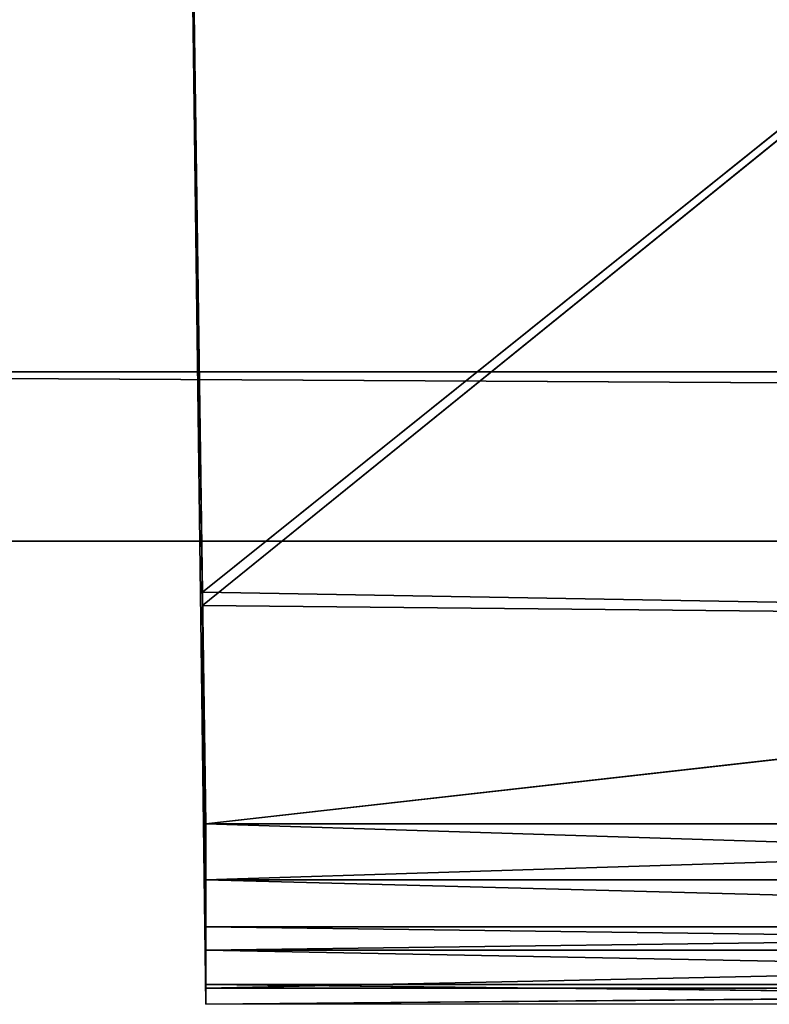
# Model space of a CAD drawing. Extents: x 0 to 35.8, y 0 to 26.7.
# Tile 2 of 227: x 1.548 to 2.4, y 0 to 1.118. Entities that reach past the tile are written whole.
import ezdxf

# ---------------------------------------------------------------- set-up
doc = ezdxf.new("R2010")
doc.units = 0
doc.header["$MEASUREMENT"] = 0
doc.layers.get('0').update_dxf_attribs({"color": 13, "linetype": 'CONTINUOUS'})
for name, color, linetype in [('HDS8645C_-_BODY', 252, 'CONTINUOUS'), ('HDS8645C_-_CERAMIC_TOP', 29, 'CONTINUOUS'), ('HEI8056C_-_HANDLE', 252, 'CONTINUOUS')]:
    doc.layers.add(name, color=color, linetype=linetype)

# ---------------------------------------------------------------- blocks, each defined once
blk = doc.blocks.new('HIS8055U_TRADECAD_DXF')
at = {"layer": 'HDS8645C_-_BODY', "color": 0}
for p, q in [((-17.90215, -12.8447, 15.51895), (17.88175, -12.8447, 15.51895)), ((17.88175, -12.8447, 17.08515), (-17.90215, -12.8447, 17.08515)), ((17.88175, -12.8447, 17.08515), (-17.90215, -12.8447, 17.08515)), ((-17.90215, -12.8447, 15.51895), (17.88175, -12.8447, 15.51895))]:
    blk.add_line(p, q, dxfattribs=at)
at = {"layer": 'HDS8645C_-_CERAMIC_TOP', "color": 0}
for p, q in [((-17.76255, -12.6526, 17.08515), (17.83165, -12.6526, 17.08515)), ((17.83165, -12.6526, 17.27015), (-17.76255, -12.6526, 17.27015)), ((17.83165, -12.6526, 17.27015), (-17.76255, -12.6526, 17.27015)), ((-17.76255, -12.6526, 17.08515), (17.83165, -12.6526, 17.08515))]:
    blk.add_line(p, q, dxfattribs=at)
at = {"layer": 'HEI8056C_-_HANDLE', "color": 0}
for p, q in [((-16.17065, -11.2451, 8.77685), (-16.14285, -13.3707, 8.77795)), ((-16.14645, -12.9177, 8.14815), (-16.17065, -11.2451, 8.77685)), ((-16.14645, -12.9177, 8.14815), (-16.17065, -11.2451, 8.77685)), ((-16.14645, -12.9177, 8.14815), (-16.17065, -11.2451, 8.11845)), ((-16.17065, -11.2451, 8.77685), (-16.14665, -12.9026, 9.41215)), ((-16.17065, -11.2451, 8.77685), (-16.14285, -13.3707, 8.77795)), ((-16.17065, -11.2451, 9.43525), (-16.14665, -12.9026, 9.41215)), ((-16.17065, -11.2451, 8.77685), (-16.14665, -12.9026, 9.41215)), ((-16.14645, -12.9177, 8.14815), (-16.17065, -11.2451, 8.11845)), ((-16.17065, -11.2451, 9.43525), (-16.14665, -12.9026, 9.41215)), ((-14.07845, -11.2451, 9.43525), (-16.14665, -12.9026, 9.41215)), ((-14.07845, -11.2451, 9.43525), (-16.14665, -12.9026, 9.41215)), ((-16.14645, -12.9177, 8.14815), (-14.07845, -11.2451, 8.11845)), ((-16.14645, -12.9177, 8.14815), (-14.07845, -11.2451, 8.11845)), ((-16.14665, -12.9026, 9.41215), (-16.14285, -13.3707, 8.77795)), ((-16.14665, -12.9026, 9.41215), (-16.14285, -13.3094, 9.27775)), ((-16.14285, -13.3482, 9.06845), (-16.14665, -12.9026, 9.41215)), ((-16.14665, -12.9026, 9.41215), (-16.14285, -13.1659, 9.40845)), ((-16.14665, -12.9026, 9.41215), (-16.14285, -13.3094, 9.27775)), ((-16.14285, -13.3482, 9.06845), (-16.14665, -12.9026, 9.41215)), ((-16.14665, -12.9026, 9.41215), (-16.14285, -13.3707, 8.77795)), ((-14.12525, -12.9378, 9.40305), (-16.14665, -12.9026, 9.41215)), ((-16.14665, -12.9026, 9.41215), (-16.14285, -13.1659, 9.40845)), ((-14.12525, -12.9378, 9.40305), (-16.14665, -12.9026, 9.41215)), ((-16.14645, -12.9177, 8.14815), (-16.14285, -13.3525, 8.50385)), ((-16.14285, -13.3091, 8.30605), (-16.14645, -12.9177, 8.14815)), ((-16.14285, -13.3091, 8.30605), (-16.14645, -12.9177, 8.14815)), ((-16.14285, -13.1659, 8.15255), (-16.14645, -12.9177, 8.14815)), ((-16.14285, -13.3707, 8.77795), (-16.14645, -12.9177, 8.14815)), ((-16.14285, -13.3707, 8.77795), (-16.14645, -12.9177, 8.14815)), ((-16.14645, -12.9177, 8.14815), (-16.14285, -13.3525, 8.50385)), ((-16.14645, -12.9177, 8.14815), (-14.12525, -12.9378, 8.15255)), ((-16.14645, -12.9177, 8.14815), (-14.12525, -12.9378, 8.15255)), ((-16.14285, -13.1659, 8.15255), (-16.14645, -12.9177, 8.14815)), ((-16.14285, -13.1659, 8.15255), (-14.12525, -12.9378, 8.15255)), ((-16.14285, -13.1659, 8.15255), (-14.12525, -12.9378, 8.15255)), ((-14.12525, -12.9378, 9.40305), (-16.14285, -13.1659, 9.40845)), ((-14.12525, -12.9378, 9.40305), (-16.14285, -13.1659, 9.40845)), ((-16.14285, -13.2295, 8.16715), (-16.14285, -13.1659, 8.15255)), ((-16.14285, -13.1659, 8.15255), (-16.14285, -13.3091, 8.30605)), ((-16.14285, -13.1659, 8.15255), (-16.14285, -13.3091, 8.30605)), ((-16.14285, -13.1659, 9.40845), (-16.14285, -13.3094, 9.27775)), ((-16.14285, -13.1659, 9.40845), (-16.14285, -13.2295, 9.39395)), ((-16.14285, -13.1659, 9.40845), (-16.14285, -13.3094, 9.27775)), ((-14.12525, -13.1659, 8.15255), (-16.14285, -13.1659, 8.15255)), ((-16.14285, -13.2295, 8.16715), (-16.14285, -13.1659, 8.15255)), ((-16.14285, -13.1659, 9.40845), (-16.14285, -13.2295, 9.39395)), ((-16.14285, -13.1659, 9.40845), (-14.12525, -13.1659, 9.40845)), ((-14.12525, -13.1659, 8.15255), (-16.14285, -13.1659, 8.15255)), ((-16.14285, -13.1659, 9.40845), (-14.12525, -13.1659, 9.40845)), ((-16.14285, -13.2827, 8.21075), (-16.14285, -13.2295, 8.16715)), ((-16.14285, -13.2295, 9.39395), (-16.14285, -13.2827, 9.33725)), ((-14.12525, -13.2295, 8.16715), (-16.14285, -13.2295, 8.16715)), ((-16.14285, -13.2827, 8.21075), (-16.14285, -13.2295, 8.16715)), ((-14.12525, -13.2295, 8.16715), (-16.14285, -13.2295, 8.16715)), ((-16.14285, -13.2295, 9.39395), (-14.12525, -13.2295, 9.39395)), ((-16.14285, -13.2295, 9.39395), (-16.14285, -13.2827, 9.33725)), ((-16.14285, -13.2295, 9.39395), (-14.12525, -13.2295, 9.39395)), ((-16.14285, -13.3091, 8.30605), (-16.14285, -13.2827, 8.21075)), ((-16.14285, -13.2827, 9.33725), (-16.14285, -13.3094, 9.27775)), ((-16.14285, -13.2827, 8.21075), (-14.12525, -13.2827, 8.21075)), ((-16.14285, -13.2827, 8.21075), (-14.12525, -13.2827, 8.21075)), ((-16.14285, -13.3091, 8.30605), (-16.14285, -13.2827, 8.21075)), ((-14.12525, -13.2827, 9.33725), (-16.14285, -13.2827, 9.33725)), ((-14.12525, -13.2827, 9.33725), (-16.14285, -13.2827, 9.33725)), ((-16.14285, -13.2827, 9.33725), (-16.14285, -13.3094, 9.27775)), ((-16.14285, -13.3525, 8.50385), (-16.14285, -13.3091, 8.30605)), ((-14.12525, -13.3091, 8.30605), (-16.14285, -13.3091, 8.30605)), ((-16.14285, -13.3525, 8.50385), (-16.14285, -13.3091, 8.30605)), ((-14.12525, -13.3091, 8.30605), (-16.14285, -13.3091, 8.30605)), ((-16.14285, -13.3094, 9.27775), (-16.14285, -13.3482, 9.06845)), ((-16.14285, -13.3094, 9.27775), (-14.12525, -13.3094, 9.27775)), ((-16.14285, -13.3094, 9.27775), (-16.14285, -13.3482, 9.06845)), ((-16.14285, -13.3094, 9.27775), (-14.12525, -13.3094, 9.27775)), ((-16.14285, -13.3482, 9.06845), (-16.14285, -13.3707, 8.77795)), ((-16.14285, -13.3482, 9.06845), (-14.12525, -13.3698, 8.77795)), ((-16.14285, -13.3482, 9.06845), (-16.14285, -13.3707, 8.77795)), ((-16.14285, -13.3482, 9.06845), (-14.12525, -13.3698, 8.77795)), ((-16.14285, -13.3482, 9.06845), (-14.12525, -13.3482, 9.06845)), ((-16.14285, -13.3482, 9.06845), (-14.12525, -13.3482, 9.06845)), ((-16.14285, -13.3707, 8.77795), (-16.14285, -13.3525, 8.50385)), ((-16.14285, -13.3525, 8.50385), (-14.12525, -13.3525, 8.50385)), ((-16.14285, -13.3707, 8.77795), (-14.12525, -13.3525, 8.50385)), ((-16.14285, -13.3525, 8.50385), (-14.12525, -13.3525, 8.50385)), ((-16.14285, -13.3707, 8.77795), (-16.14285, -13.3525, 8.50385)), ((-16.14285, -13.3707, 8.77795), (-14.12525, -13.3525, 8.50385)), ((-14.12525, -13.3698, 8.77795), (-16.14285, -13.3707, 8.77795)), ((-14.12525, -13.3698, 8.77795), (-16.14285, -13.3707, 8.77795))]:
    blk.add_line(p, q, dxfattribs=at)
at = {"layer": 'HDS8645C_-_BODY', "color": 0}
mesh = blk.add_polyface(dxfattribs=at)
corners = [(17.88175, -12.8447, 15.51895), (-17.90215, -11.211, 15.51895), (-17.90215, -12.8447, 15.51895), (17.88175, -11.211, 15.51895)]
mesh.append_faces([[corners[k] for k in face] for face in [(0, 1, 2), (1, 0, 3)]], dxfattribs={"vtx0": -1, "color": 0})
mesh = blk.add_polyface(dxfattribs=at)
corners = [(-17.76255, -12.6526, 17.08515), (17.88175, -12.8447, 17.08515), (-17.90215, -12.8447, 17.08515), (17.83165, -12.6526, 17.08515)]
mesh.append_faces([[corners[k] for k in face] for face in [(0, 1, 2), (1, 0, 3)]], dxfattribs={"vtx0": -1, "color": 0})
mesh = blk.add_polyface(dxfattribs=at)
corners = [(-17.90215, -12.8447, 17.08515), (17.88175, -12.8447, 15.51895), (-17.90215, -12.8447, 15.51895), (17.88175, -12.8447, 17.08515)]
mesh.append_faces([[corners[k] for k in face] for face in [(0, 1, 2), (1, 0, 3)]], dxfattribs={"vtx0": -1, "color": 0})
at = {"layer": 'HDS8645C_-_CERAMIC_TOP', "color": 0}
mesh = blk.add_polyface(dxfattribs=at)
corners = [(17.83165, 10.6876, 17.27015), (-17.76255, -12.6526, 17.27015), (-17.76255, 10.6876, 17.27015), (17.83165, -12.6526, 17.27015)]
mesh.append_faces([[corners[k] for k in face] for face in [(0, 1, 2), (1, 0, 3)]], dxfattribs={"vtx0": -1, "color": 0})
mesh = blk.add_polyface(dxfattribs=at)
corners = [(-17.76255, -12.6526, 17.27015), (17.83165, -12.6526, 17.08515), (-17.76255, -12.6526, 17.08515), (17.83165, -12.6526, 17.27015)]
mesh.append_faces([[corners[k] for k in face] for face in [(0, 1, 2), (1, 0, 3)]], dxfattribs={"vtx0": -1, "color": 0})
at = {"layer": 'HEI8056C_-_HANDLE', "color": 0}
mesh = blk.add_polyface(dxfattribs=at)
corners = [(-16.17065, -11.2451, 8.77685), (-16.14285, -13.3707, 8.77795), (-16.14645, -12.9177, 8.14815)]
mesh.append_faces([[corners[k] for k in face] for face in [(0, 1, 2)]], dxfattribs={"color": 0})
mesh = blk.add_polyface(dxfattribs=at)
corners = [(-16.17065, -11.2451, 8.77685), (-16.14645, -12.9177, 8.14815), (-16.17065, -11.2451, 8.11845)]
mesh.append_faces([[corners[k] for k in face] for face in [(0, 1, 2)]], dxfattribs={"color": 0})
mesh = blk.add_polyface(dxfattribs=at)
corners = [(-16.17065, -11.2451, 8.77685), (-16.14665, -12.9026, 9.41215), (-16.14285, -13.3707, 8.77795)]
mesh.append_faces([[corners[k] for k in face] for face in [(0, 1, 2)]], dxfattribs={"color": 0})
mesh = blk.add_polyface(dxfattribs=at)
corners = [(-16.17065, -11.2451, 9.43525), (-16.14665, -12.9026, 9.41215), (-16.17065, -11.2451, 8.77685)]
mesh.append_faces([[corners[k] for k in face] for face in [(0, 1, 2)]], dxfattribs={"color": 0})
mesh = blk.add_polyface(dxfattribs=at)
corners = [(-14.07845, -11.2451, 8.11845), (-16.17065, -11.2451, 8.11845), (-16.14645, -12.9177, 8.14815)]
mesh.append_faces([[corners[k] for k in face] for face in [(0, 1, 2)]], dxfattribs={"color": 0})
mesh = blk.add_polyface(dxfattribs=at)
corners = [(-14.07845, -11.2451, 9.43525), (-16.14665, -12.9026, 9.41215), (-16.17065, -11.2451, 9.43525)]
mesh.append_faces([[corners[k] for k in face] for face in [(0, 1, 2)]], dxfattribs={"color": 0})
mesh = blk.add_polyface(dxfattribs=at)
corners = [(-14.07845, -11.2451, 9.43525), (-14.12525, -12.9378, 9.40305), (-16.14665, -12.9026, 9.41215)]
mesh.append_faces([[corners[k] for k in face] for face in [(0, 1, 2)]], dxfattribs={"color": 0})
mesh = blk.add_polyface(dxfattribs=at)
corners = [(-14.07845, -11.2451, 8.11845), (-16.14645, -12.9177, 8.14815), (-14.12525, -12.9378, 8.15255)]
mesh.append_faces([[corners[k] for k in face] for face in [(0, 1, 2)]], dxfattribs={"color": 0})
mesh = blk.add_polyface(dxfattribs=at)
corners = [(-16.14665, -12.9026, 9.41215), (-16.14285, -13.3094, 9.27775), (-16.14285, -13.3482, 9.06845)]
mesh.append_faces([[corners[k] for k in face] for face in [(0, 1, 2)]], dxfattribs={"color": 0})
mesh = blk.add_polyface(dxfattribs=at)
corners = [(-16.14665, -12.9026, 9.41215), (-16.14285, -13.1659, 9.40845), (-16.14285, -13.3094, 9.27775)]
mesh.append_faces([[corners[k] for k in face] for face in [(0, 1, 2)]], dxfattribs={"color": 0})
mesh = blk.add_polyface(dxfattribs=at)
corners = [(-16.14665, -12.9026, 9.41215), (-16.14285, -13.3482, 9.06845), (-16.14285, -13.3707, 8.77795)]
mesh.append_faces([[corners[k] for k in face] for face in [(0, 1, 2)]], dxfattribs={"color": 0})
mesh = blk.add_polyface(dxfattribs=at)
corners = [(-14.12525, -12.9378, 9.40305), (-16.14285, -13.1659, 9.40845), (-16.14665, -12.9026, 9.41215)]
mesh.append_faces([[corners[k] for k in face] for face in [(0, 1, 2)]], dxfattribs={"color": 0})
mesh = blk.add_polyface(dxfattribs=at)
corners = [(-16.14645, -12.9177, 8.14815), (-16.14285, -13.3525, 8.50385), (-16.14285, -13.3091, 8.30605)]
mesh.append_faces([[corners[k] for k in face] for face in [(0, 1, 2)]], dxfattribs={"color": 0})
mesh = blk.add_polyface(dxfattribs=at)
corners = [(-16.14645, -12.9177, 8.14815), (-16.14285, -13.3091, 8.30605), (-16.14285, -13.1659, 8.15255)]
mesh.append_faces([[corners[k] for k in face] for face in [(0, 1, 2)]], dxfattribs={"color": 0})
mesh = blk.add_polyface(dxfattribs=at)
corners = [(-16.14645, -12.9177, 8.14815), (-16.14285, -13.3707, 8.77795), (-16.14285, -13.3525, 8.50385)]
mesh.append_faces([[corners[k] for k in face] for face in [(0, 1, 2)]], dxfattribs={"color": 0})
mesh = blk.add_polyface(dxfattribs=at)
corners = [(-14.12525, -12.9378, 8.15255), (-16.14645, -12.9177, 8.14815), (-16.14285, -13.1659, 8.15255)]
mesh.append_faces([[corners[k] for k in face] for face in [(0, 1, 2)]], dxfattribs={"color": 0})
mesh = blk.add_polyface(dxfattribs=at)
corners = [(-14.12525, -12.9378, 8.15255), (-16.14285, -13.1659, 8.15255), (-14.12525, -13.1659, 8.15255)]
mesh.append_faces([[corners[k] for k in face] for face in [(0, 1, 2)]], dxfattribs={"color": 0})
mesh = blk.add_polyface(dxfattribs=at)
corners = [(-14.12525, -13.1659, 9.40845), (-16.14285, -13.1659, 9.40845), (-14.12525, -12.9378, 9.40305)]
mesh.append_faces([[corners[k] for k in face] for face in [(0, 1, 2)]], dxfattribs={"color": 0})
mesh = blk.add_polyface(dxfattribs=at)
corners = [(-16.14285, -13.2827, 8.21075), (-16.14285, -13.1659, 8.15255), (-16.14285, -13.3091, 8.30605), (-16.14285, -13.2295, 8.16715)]
mesh.append_faces([[corners[k] for k in face] for face in [(0, 1, 2), (1, 0, 3)]], dxfattribs={"vtx0": -1, "color": 0})
mesh = blk.add_polyface(dxfattribs=at)
corners = [(-16.14285, -13.1659, 9.40845), (-16.14285, -13.2827, 9.33725), (-16.14285, -13.3094, 9.27775), (-16.14285, -13.2295, 9.39395)]
mesh.append_faces([[corners[k] for k in face] for face in [(0, 1, 2), (1, 0, 3)]], dxfattribs={"vtx0": -1, "color": 0})
mesh = blk.add_polyface(dxfattribs=at)
corners = [(-14.12525, -13.2295, 8.16715), (-16.14285, -13.1659, 8.15255), (-16.14285, -13.2295, 8.16715), (-14.12525, -13.1659, 8.15255)]
mesh.append_faces([[corners[k] for k in face] for face in [(0, 1, 2), (1, 0, 3)]], dxfattribs={"vtx0": -1, "color": 0})
mesh = blk.add_polyface(dxfattribs=at)
corners = [(-14.12525, -13.1659, 9.40845), (-16.14285, -13.2295, 9.39395), (-16.14285, -13.1659, 9.40845), (-14.12525, -13.2295, 9.39395)]
mesh.append_faces([[corners[k] for k in face] for face in [(0, 1, 2), (1, 0, 3)]], dxfattribs={"vtx0": -1, "color": 0})
mesh = blk.add_polyface(dxfattribs=at)
corners = [(-14.12525, -13.2827, 8.21075), (-16.14285, -13.2295, 8.16715), (-16.14285, -13.2827, 8.21075), (-14.12525, -13.2295, 8.16715)]
mesh.append_faces([[corners[k] for k in face] for face in [(0, 1, 2), (1, 0, 3)]], dxfattribs={"vtx0": -1, "color": 0})
mesh = blk.add_polyface(dxfattribs=at)
corners = [(-16.14285, -13.2295, 9.39395), (-14.12525, -13.2827, 9.33725), (-16.14285, -13.2827, 9.33725), (-14.12525, -13.2295, 9.39395)]
mesh.append_faces([[corners[k] for k in face] for face in [(0, 1, 2), (1, 0, 3)]], dxfattribs={"vtx0": -1, "color": 0})
mesh = blk.add_polyface(dxfattribs=at)
corners = [(-16.14285, -13.3091, 8.30605), (-14.12525, -13.2827, 8.21075), (-16.14285, -13.2827, 8.21075), (-14.12525, -13.3091, 8.30605)]
mesh.append_faces([[corners[k] for k in face] for face in [(0, 1, 2), (1, 0, 3)]], dxfattribs={"vtx0": -1, "color": 0})
mesh = blk.add_polyface(dxfattribs=at)
corners = [(-16.14285, -13.2827, 9.33725), (-14.12525, -13.3094, 9.27775), (-16.14285, -13.3094, 9.27775), (-14.12525, -13.2827, 9.33725)]
mesh.append_faces([[corners[k] for k in face] for face in [(0, 1, 2), (1, 0, 3)]], dxfattribs={"vtx0": -1, "color": 0})
mesh = blk.add_polyface(dxfattribs=at)
corners = [(-16.14285, -13.3525, 8.50385), (-14.12525, -13.3091, 8.30605), (-16.14285, -13.3091, 8.30605), (-14.12525, -13.3525, 8.50385)]
mesh.append_faces([[corners[k] for k in face] for face in [(0, 1, 2), (1, 0, 3)]], dxfattribs={"vtx0": -1, "color": 0})
mesh = blk.add_polyface(dxfattribs=at)
corners = [(-16.14285, -13.3094, 9.27775), (-14.12525, -13.3482, 9.06845), (-16.14285, -13.3482, 9.06845), (-14.12525, -13.3094, 9.27775)]
mesh.append_faces([[corners[k] for k in face] for face in [(0, 1, 2), (1, 0, 3)]], dxfattribs={"vtx0": -1, "color": 0})
mesh = blk.add_polyface(dxfattribs=at)
corners = [(-16.14285, -13.3482, 9.06845), (-14.12525, -13.3698, 8.77795), (-16.14285, -13.3707, 8.77795)]
mesh.append_faces([[corners[k] for k in face] for face in [(0, 1, 2)]], dxfattribs={"color": 0})
mesh = blk.add_polyface(dxfattribs=at)
corners = [(-14.12525, -13.3482, 9.06845), (-14.12525, -13.3698, 8.77795), (-16.14285, -13.3482, 9.06845)]
mesh.append_faces([[corners[k] for k in face] for face in [(0, 1, 2)]], dxfattribs={"color": 0})
mesh = blk.add_polyface(dxfattribs=at)
corners = [(-16.14285, -13.3707, 8.77795), (-14.12525, -13.3525, 8.50385), (-16.14285, -13.3525, 8.50385)]
mesh.append_faces([[corners[k] for k in face] for face in [(0, 1, 2)]], dxfattribs={"color": 0})
mesh = blk.add_polyface(dxfattribs=at)
corners = [(-14.12525, -13.3698, 8.77795), (-14.12525, -13.3525, 8.50385), (-16.14285, -13.3707, 8.77795)]
mesh.append_faces([[corners[k] for k in face] for face in [(0, 1, 2)]], dxfattribs={"color": 0})
blk = doc.blocks.new('HIS8655C_TRADECAD_DXF')
at = {"color": 0}
blk.add_blockref('HIS8055U_TRADECAD_DXF', (0, 0), dxfattribs=at)
blk = doc.blocks.new('HIS8655C_TRADECAD_DXF0')
at = {"color": 0}
blk.add_blockref('HIS8655C_TRADECAD_DXF', (0, 0), dxfattribs=at)
blk = doc.blocks.new('HIS8655C_TRADECAD_DXF1')
at = {"color": 0}
blk.add_blockref('HIS8655C_TRADECAD_DXF0', (17.90215, 13.3707, 17.53955), dxfattribs=at)

msp = doc.modelspace()

# ---------------------------------------------------------------- block references
at = {"color": 0}
msp.add_blockref('HIS8655C_TRADECAD_DXF1', (0, 0), dxfattribs=at)

doc.saveas('drawing.dxf')
